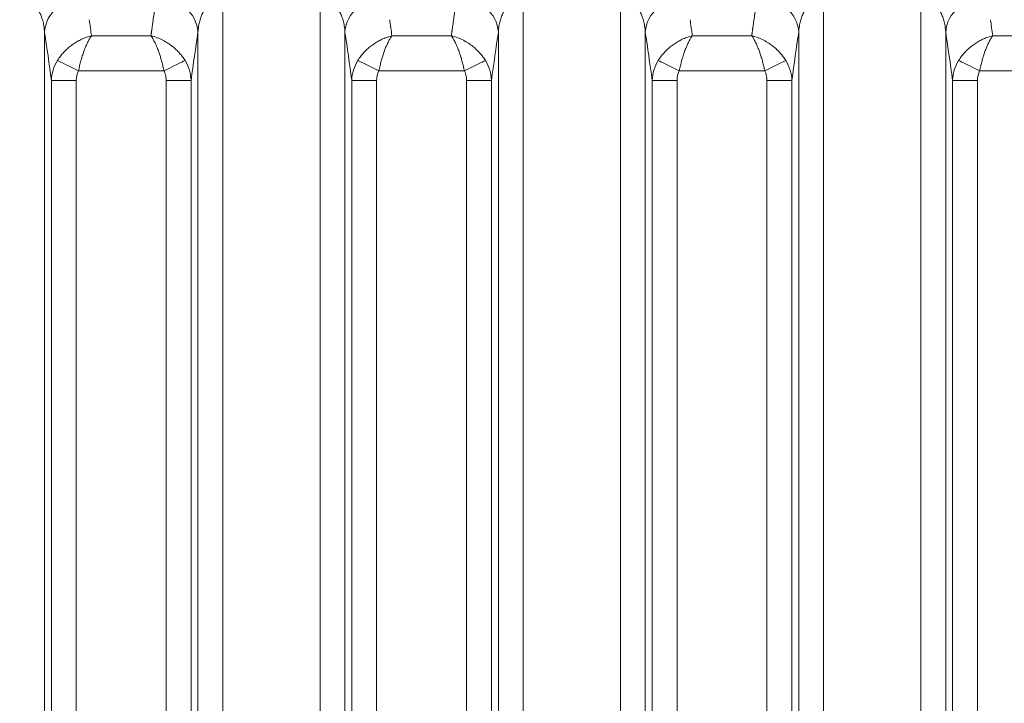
# Model space of a CAD drawing. Header units: millimetres. Extents: x 5 to 415, y 5 to 292.
# Tile 124 of 199: x 337 to 349, y 155 to 163. Entities that reach past the tile are written whole.
import ezdxf

# ---------------------------------------------------------------- set-up
doc = ezdxf.new("R2010")
doc.units = ezdxf.units.MM
doc.layers.add('Sichtbar schmal (ISO)', color=7, linetype='Continuous', lineweight=18)

msp = doc.modelspace()

# ---------------------------------------------------------------- linework, layer by layer
at = {"layer": 'Sichtbar schmal (ISO)'}
for p, q in [((339.63981541, 163.6242792), (339.63981512, 142.63999113)), ((340.81000211, 163.62427936), (340.81000245, 142.63997351)), ((343.25276597, 163.6242792), (343.2527654, 142.63995269)), ((344.42295268, 163.62427936), (344.42295344, 142.63995293)), ((346.8657165, 163.62427919), (346.86571538, 142.63998443)), ((348.03590325, 163.62427936), (348.03590444, 142.64001769)), ((337.49591, 143.05714982), (337.49591024, 163.20860289)), ((339.34095673, 163.20860142), (339.34095698, 143.0571188)), ((341.10886057, 143.05702153), (341.10886081, 163.20860289)), ((342.9539073, 163.20860142), (342.95390757, 143.05699205)), ((344.72181114, 143.05692859), (344.72181138, 163.20860289)), ((346.56685787, 163.20860142), (346.56685813, 143.05691694)), ((348.33476171, 143.05692467), (348.33476195, 163.20860289)), ((338.77598901, 163.1659745), (338.06118084, 163.16601296)), ((342.38893958, 163.1659745), (341.67413141, 163.16601296)), ((346.00189015, 163.1659745), (345.28708198, 163.16601296)), ((349.61484072, 163.1659745), (348.90003255, 163.16601296)), ((337.90399839, 162.74307256), (338.93287737, 162.74306302)), ((341.51694896, 162.74307256), (342.54582794, 162.74306302)), ((345.12989953, 162.74307256), (346.15877851, 162.74306302)), ((348.7428501, 162.74307256), (349.77172908, 162.74306302)), ((337.5787253, 162.62695469), (337.57872527, 143.66875531)), ((337.57872529, 162.62695443), (337.8775838, 162.62695443)), ((337.8775838, 162.62695443), (337.87758375, 143.6687553)), ((338.95928301, 143.66873213), (338.95928413, 162.62695444)), ((339.2581416, 162.62695444), (338.95928413, 162.62695444)), ((339.25814167, 143.66873221), (339.25814159, 162.6269532)), ((341.19167587, 162.62695469), (341.19167584, 143.66853867)), ((341.19167586, 162.62695443), (341.49053437, 162.62695443)), ((341.49053437, 162.62695443), (341.49053432, 143.66853866)), ((342.57223358, 143.66851425), (342.5722347, 162.62695444)), ((342.87109217, 162.62695444), (342.5722347, 162.62695444)), ((342.87109224, 143.66851404), (342.87109216, 162.6269532)), ((344.80462644, 162.62695469), (344.80462641, 143.66834221)), ((344.80462643, 162.62695443), (345.10348494, 162.62695443)), ((345.10348494, 162.62695443), (345.10348489, 143.6683422)), ((346.18518415, 143.66832915), (346.18518527, 162.62695444)), ((346.48404274, 162.62695444), (346.18518527, 162.62695444)), ((346.48404281, 143.66832923), (346.48404273, 162.6269532)), ((348.41757701, 162.62695469), (348.41757698, 143.6682325)), ((348.417577, 162.62695443), (348.71643551, 162.62695443)), ((348.71643551, 162.62695443), (348.71643546, 143.66823249))]:
    msp.add_line(p, q, dxfattribs=at)
for centre, major_axis, ratio, start_param, end_param in [((337.99400781, 163.20860323), (-0.49456304, -0.07353504), 0.8594287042, 4.5861535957, 6.1118770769), ((338.84285911, 163.20860276), (0.49456298, -0.07353545), 0.8594299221, 0.1713066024, 1.6971147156), ((341.60695838, 163.20860323), (-0.49456304, -0.07353504), 0.8594287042, 4.5861535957, 6.1118770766), ((342.45580968, 163.20860276), (0.49456298, -0.07353545), 0.8594299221, 0.1713066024, 1.6971147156), ((345.21990895, 163.20860323), (-0.49456304, -0.07353504), 0.8594287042, 4.5861535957, 6.1118770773), ((346.06876025, 163.20860276), (0.49456298, -0.07353545), 0.8594299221, 0.1713066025, 1.6971147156), ((348.83285952, 163.20860323), (-0.49456304, -0.07353505), 0.8594287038, 4.5861535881, 6.11187707), ((340.15045095, 138.06086845), (0.00013806, -29.649082), 0.0871586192, 3.6843073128, 3.6945892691), ((343.76340148, 138.06086845), (0.00013803, -29.649082), 0.0871586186, 3.6843073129, 3.6945892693), ((347.37635213, 138.06086845), (0.0001381, -29.649082), 0.08715862, 3.6843073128, 3.694589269), ((336.68614852, 138.05698192), (0.00015364, 29.65362687), 0.0871589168, 5.7222247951, 5.7345909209), ((340.29909908, 138.05698192), (0.00015365, 29.65362687), 0.0871589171, 5.7222247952, 5.7345909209), ((343.91204969, 138.05698192), (0.00015362, 29.65362687), 0.0871589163, 5.7222247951, 5.7345909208), ((347.52500044, 138.05698192), (0.00015339, 29.65362687), 0.0871589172, 5.7222247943, 5.734590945), ((336.21078486, 138.05698438), (-0.00015105, -29.15414605), 0.0871589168, 2.5731883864, 2.6114043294), ((340.15057682, 138.06086845), (-0.00013806, 29.64907622), 0.0871586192, 0.5574755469, 0.5586829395), ((340.15047982, 138.06086845), (0.00013806, -29.64908068), 0.0871586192, 3.6945892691, 3.6973168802), ((340.62585886, 138.06087066), (-0.00013574, 29.14959775), 0.0871586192, 0.5301859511, 0.5684078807), ((339.82373541, 138.05698438), (-0.00015106, -29.15414605), 0.0871589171, 2.5731883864, 2.6114043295), ((343.76352735, 138.06086845), (-0.00013803, 29.64907622), 0.0871586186, 0.5574755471, 0.5586829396), ((343.76343035, 138.06086845), (0.00013803, -29.64908068), 0.0871586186, 3.6945892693, 3.6973168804), ((344.2388094, 138.06087066), (-0.00013571, 29.14959775), 0.0871586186, 0.5301859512, 0.568407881), ((343.43668602, 138.05698438), (-0.00015103, -29.15414605), 0.0871589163, 2.5731883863, 2.6114043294), ((347.376478, 138.06086845), (-0.0001381, 29.64907622), 0.08715862, 0.5574755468, 0.5586829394), ((347.37638101, 138.06086845), (0.0001381, -29.64908068), 0.08715862, 3.694589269, 3.6973168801), ((347.85176005, 138.06087066), (-0.00013578, 29.14959775), 0.08715862, 0.530185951, 0.5684078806), ((347.04963677, 138.05698438), (-0.0001508, -29.15414605), 0.0871589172, 2.5731883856, 2.6114043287), ((338.07657271, 162.61694611), (-0.48774605, -0.10271526), 0.9809843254, 5.5315945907, 6.051267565), ((337.90393356, 162.74294524), (-0.26860489, 0.13360907), 0.0004762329, 4.712384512, 5.93550233), ((338.93281219, 162.74318913), (0.26869214, 0.13343355), 0.0004731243, 4.7123966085, 5.9355159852), ((338.74751069, 162.61425553), (-0.51050282, 0.01878589), 0.9706363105, 3.2050960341, 3.7180679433), ((341.68952329, 162.61694611), (-0.48774608, -0.10271517), 0.9809843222, 5.5315947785, 6.0512677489), ((341.51688413, 162.74294524), (-0.26860489, 0.13360907), 0.0004762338, 4.712384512, 5.935502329), ((342.54576276, 162.74318913), (0.26869214, 0.13343355), 0.0004731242, 4.7123966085, 5.935515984), ((342.3604604, 162.61425525), (-0.51050386, 0.0187808), 0.9706356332, 3.2050862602, 3.7180577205), ((345.30247386, 162.61694611), (-0.48774609, -0.10271514), 0.9809843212, 5.5315948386, 6.0512678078), ((345.1298347, 162.74294524), (-0.26860489, 0.13360907), 0.0004762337, 4.712384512, 5.9355023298), ((346.15871333, 162.74318913), (0.26869214, 0.13343355), 0.0004731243, 4.7123966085, 5.9355159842), ((345.9734119, 162.61425555), (-0.51050274, 0.01878626), 0.9706363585, 3.2050967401, 3.7180686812), ((348.91542444, 162.61694611), (-0.48774611, -0.10271505), 0.9809843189, 5.5315950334, 6.0512679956), ((348.74278527, 162.74294524), (-0.26860489, 0.13360907), 0.0004762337, 4.712384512, 5.9355023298), ((338.23713631, 162.55301998), (-0.31398433, 0.22217136), 0.7885443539, 0.1232321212, 0.5072145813), ((341.85007779, 162.55302354), (-0.31397314, 0.22217075), 0.788552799, 0.1232457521, 0.5072331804), ((345.46304034, 162.55301883), (-0.31398789, 0.22217157), 0.7885416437, 0.1232278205, 0.5072086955), ((349.07598266, 162.55302207), (-0.31397774, 0.22217102), 0.7885493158, 0.1232401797, 0.5072255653)]:
    msp.add_ellipse(centre, major_axis=major_axis, ratio=ratio, start_param=start_param, end_param=end_param, dxfattribs=at)
for points, knots in [([(337.19705154, 163.62427942), (337.20612921, 163.62427933), (337.22417931, 163.6230749), (337.25101416, 163.61769803), (337.27758166, 163.60874099), (337.30413598, 163.59591667), (337.33074912, 163.57877816), (337.35735646, 163.55673375), (337.38372712, 163.52908301), (337.4094286, 163.49507263), (337.4338137, 163.4539575), (337.45602048, 163.40504952), (337.47496745, 163.34774799), (337.48932966, 163.28160054), (337.49450422, 163.23381337), (337.49591011, 163.20860156)], [0, 0, 0, 0, 0.05541657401, 0.11012063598, 0.16573006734, 0.22336512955, 0.28408898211, 0.34891891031, 0.41891078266, 0.49506722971, 0.57826807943, 0.66942116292, 0.76945161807, 0.87928475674, 0.9999958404, 0.9999958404, 0.9999958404, 0.9999958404]), ([(339.34095681, 163.20860036), (339.34229651, 163.23262411), (339.34712702, 163.27828612), (339.3604332, 163.34189782), (339.37811706, 163.39771191), (339.3990946, 163.44607245), (339.42238076, 163.48726983), (339.44707159, 163.52167702), (339.47245634, 163.54988459), (339.4981574, 163.57267975), (339.52416183, 163.59086767), (339.55069432, 163.60504873), (339.57835817, 163.61563003), (339.60813131, 163.62261345), (339.62893285, 163.62427908), (339.63981541, 163.62427922)], [0.0000038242, 0.0000038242, 0.0000038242, 0.0000038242, 0.11501556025, 0.22023128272, 0.31702701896, 0.40631380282, 0.48850401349, 0.56383288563, 0.63287436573, 0.69672357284, 0.75695147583, 0.81530023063, 0.87314538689, 0.93356802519, 0.99999996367, 0.99999996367, 0.99999996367, 0.99999996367]), ([(340.81000211, 163.62427942), (340.81907978, 163.62427933), (340.83712988, 163.6230749), (340.86396473, 163.61769803), (340.89053223, 163.60874099), (340.91708655, 163.59591667), (340.94369969, 163.57877816), (340.97030703, 163.55673375), (340.99667769, 163.52908301), (341.02237917, 163.49507263), (341.04676427, 163.4539575), (341.06897105, 163.40504952), (341.08791802, 163.34774799), (341.10228023, 163.28160054), (341.10745479, 163.23381337), (341.10886068, 163.20860156)], [0, 0, 0, 0, 0.05541657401, 0.11012063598, 0.16573006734, 0.22336512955, 0.28408898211, 0.34891891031, 0.41891078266, 0.49506722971, 0.57826807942, 0.66942116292, 0.76945161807, 0.87928475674, 0.99999584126, 0.99999584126, 0.99999584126, 0.99999584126]), ([(342.95390738, 163.20860036), (342.95524708, 163.23262411), (342.96007759, 163.27828612), (342.97338377, 163.34189782), (342.99106763, 163.39771191), (343.01204517, 163.44607245), (343.03533133, 163.48726983), (343.06002216, 163.52167702), (343.08540691, 163.54988459), (343.11110797, 163.57267975), (343.1371124, 163.59086767), (343.16364489, 163.60504873), (343.19130874, 163.61563003), (343.22108188, 163.62261345), (343.24188341, 163.62427908), (343.25276597, 163.62427922)], [0.00000382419, 0.00000382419, 0.00000382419, 0.00000382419, 0.11501556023, 0.2202312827, 0.31702701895, 0.40631380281, 0.48850401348, 0.56383288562, 0.63287436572, 0.69672357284, 0.75695147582, 0.81530023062, 0.87314538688, 0.93356802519, 0.99999993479, 0.99999993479, 0.99999993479, 0.99999993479]), ([(344.42295268, 163.62427942), (344.43203035, 163.62427933), (344.45008045, 163.6230749), (344.4769153, 163.61769803), (344.5034828, 163.60874099), (344.53003712, 163.59591667), (344.55665026, 163.57877816), (344.5832576, 163.55673375), (344.60962826, 163.52908301), (344.63532974, 163.49507263), (344.65971484, 163.4539575), (344.68192162, 163.40504952), (344.70086859, 163.34774799), (344.7152308, 163.28160055), (344.72040536, 163.23381337), (344.72181125, 163.20860157)], [0, 0, 0, 0, 0.05541657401, 0.11012063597, 0.16573006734, 0.22336512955, 0.28408898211, 0.34891891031, 0.41891078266, 0.49506722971, 0.57826807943, 0.66942116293, 0.76945161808, 0.87928475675, 0.99999583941, 0.99999583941, 0.99999583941, 0.99999583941]), ([(346.56685795, 163.20860036), (346.56819765, 163.23262411), (346.57302816, 163.27828612), (346.58633434, 163.34189782), (346.6040182, 163.39771191), (346.62499574, 163.44607245), (346.6482819, 163.48726983), (346.67297273, 163.52167702), (346.69835748, 163.54988459), (346.72405854, 163.57267975), (346.75006297, 163.59086767), (346.77659546, 163.60504873), (346.80425931, 163.61563003), (346.83403244, 163.62261345), (346.85483396, 163.62427908), (346.8657165, 163.62427922)], [0.00000382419, 0.00000382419, 0.00000382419, 0.00000382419, 0.11501556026, 0.22023128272, 0.31702701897, 0.40631380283, 0.48850401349, 0.56383288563, 0.63287436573, 0.69672357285, 0.75695147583, 0.81530023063, 0.87314538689, 0.93356802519, 0.99999985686, 0.99999985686, 0.99999985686, 0.99999985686]), ([(348.03590325, 163.62427942), (348.04498092, 163.62427933), (348.06303102, 163.6230749), (348.08986587, 163.61769803), (348.11643337, 163.60874099), (348.14298769, 163.59591667), (348.16960083, 163.57877816), (348.19620817, 163.55673375), (348.22257883, 163.52908301), (348.24828031, 163.49507263), (348.27266541, 163.4539575), (348.29487219, 163.40504952), (348.31381916, 163.34774799), (348.32818137, 163.28160054), (348.33335593, 163.23381337), (348.33476182, 163.20860156)], [0, 0, 0, 0, 0.05541657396, 0.11012063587, 0.16573006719, 0.22336512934, 0.28408898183, 0.34891890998, 0.41891078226, 0.49506722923, 0.57826807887, 0.66942116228, 0.76945161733, 0.87928475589, 0.99999583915, 0.99999583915, 0.99999583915, 0.99999583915]), ([(338.78066806, 163.20191743), (338.78023004, 163.19850621), (338.77972331, 163.19460971), (338.77918417, 163.19071181), (338.77861476, 163.18659502), (338.77800921, 163.1824769), (338.77746553, 163.17835477), (338.77692187, 163.17423278), (338.77644007, 163.1701068), (338.7759871, 163.16597576)], [0.01772211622, 0.01772211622, 0.01772211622, 0.01772211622, 0.33333333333, 0.33333333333, 0.33333333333, 0.66666666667, 0.66666666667, 0.66666666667, 0.99998805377, 0.99998805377, 0.99998805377, 0.99998805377]), ([(338.78331843, 163.22087421), (338.78376601, 163.22406784), (338.78420668, 163.2272501), (338.78464416, 163.23044435), (338.78508164, 163.2336386), (338.78551593, 163.23684482), (338.78594191, 163.23999278), (338.78634125, 163.24294376), (338.78673329, 163.24584345), (338.78706298, 163.24830973)], [0, 0, 0, 0, 0.33333333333, 0.33333333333, 0.33333333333, 0.66666666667, 0.66666666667, 0.66666666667, 0.97914169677, 0.97914169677, 0.97914169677, 0.97914169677]), ([(342.39361863, 163.20191742), (342.39318061, 163.19850621), (342.39267388, 163.19460971), (342.39213474, 163.19071181), (342.39156533, 163.18659502), (342.39095978, 163.1824769), (342.3904161, 163.17835477), (342.38987244, 163.17423278), (342.38939064, 163.1701068), (342.38893767, 163.16597576)], [0.01772211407, 0.01772211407, 0.01772211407, 0.01772211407, 0.33333333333, 0.33333333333, 0.33333333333, 0.66666666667, 0.66666666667, 0.66666666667, 0.99998805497, 0.99998805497, 0.99998805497, 0.99998805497]), ([(342.396269, 163.22087421), (342.39671658, 163.22406784), (342.39715725, 163.2272501), (342.39759473, 163.23044435), (342.39803221, 163.2336386), (342.3984665, 163.23684482), (342.39889248, 163.23999278), (342.39929182, 163.24294376), (342.39968386, 163.24584345), (342.40001355, 163.24830973)], [0, 0, 0, 0, 0.33333333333, 0.33333333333, 0.33333333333, 0.66666666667, 0.66666666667, 0.66666666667, 0.97914170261, 0.97914170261, 0.97914170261, 0.97914170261]), ([(346.0065692, 163.20191743), (346.00613119, 163.19850621), (346.00562445, 163.19460971), (346.00508531, 163.19071181), (346.0045159, 163.18659502), (346.00391036, 163.1824769), (346.00336667, 163.17835477), (346.00282301, 163.17423278), (346.00234121, 163.1701068), (346.00188824, 163.16597576)], [0.01772211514, 0.01772211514, 0.01772211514, 0.01772211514, 0.33333333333, 0.33333333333, 0.33333333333, 0.66666666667, 0.66666666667, 0.66666666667, 0.99998805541, 0.99998805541, 0.99998805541, 0.99998805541]), ([(346.00921957, 163.22087421), (346.00966715, 163.22406784), (346.01010782, 163.2272501), (346.0105453, 163.23044435), (346.01098278, 163.2336386), (346.01141707, 163.23684482), (346.01184305, 163.23999278), (346.01224239, 163.24294376), (346.01263443, 163.24584345), (346.01296412, 163.24830973)], [0, 0, 0, 0, 0.33333333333, 0.33333333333, 0.33333333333, 0.66666666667, 0.66666666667, 0.66666666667, 0.97914172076, 0.97914172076, 0.97914172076, 0.97914172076]), ([(338.06118312, 163.1660251), (338.06101175, 163.16600967), (338.04234213, 163.1613966), (338.00609836, 163.15061662), (337.952985, 163.12954818), (337.90208862, 163.10426051), (337.85315849, 163.07474527), (337.80691428, 163.04147921), (337.76389432, 163.00496549), (337.72371554, 162.9648752), (337.6854639, 162.91962855), (337.66244243, 162.88643236), (337.65142446, 162.86860729)], [0, 0, 0, 0, 0.0005094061, 0.1173933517, 0.2284077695, 0.3384867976, 0.4482138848, 0.5567717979, 0.6629180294, 0.768049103, 0.8783357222, 1, 1, 1, 1]), ([(337.90399839, 162.74307256), (337.90851321, 162.76426623), (337.91329893, 162.78533146), (337.91828465, 162.80607008), (337.92284698, 162.82504758), (337.92757658, 162.84374804), (337.93248666, 162.86201116), (337.9368946, 162.87840653), (337.94144827, 162.89444712), (337.94618115, 162.90999787), (337.9517535, 162.9283068), (337.95757006, 162.94593425), (337.96358109, 162.96302137), (337.96932097, 162.97933772), (337.97523926, 162.99516205), (337.98134147, 163.01056608), (337.98692984, 163.02467301), (337.99267301, 163.03842723), (337.99860205, 163.05183555), (338.00532694, 163.06704361), (338.01227218, 163.08179869), (338.01942375, 163.09588585), (338.02593509, 163.10871186), (338.03261791, 163.12098359), (338.03944968, 163.13254416), (338.04651882, 163.14450642), (338.05374682, 163.15570475), (338.06118312, 163.1660251)], [0, 0, 0, 0, 0.1218067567, 0.1218067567, 0.1218067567, 0.2332696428, 0.2332696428, 0.2332696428, 0.3333333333, 0.3333333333, 0.3333333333, 0.4511449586, 0.4511449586, 0.4511449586, 0.56364229, 0.56364229, 0.56364229, 0.6666666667, 0.6666666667, 0.6666666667, 0.7835196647, 0.7835196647, 0.7835196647, 0.8899114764, 0.8899114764, 0.8899114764, 1, 1, 1, 1]), ([(338.77598706, 163.16597532), (338.7861952, 163.15171193), (338.79598536, 163.13580809), (338.80543803, 163.11868808), (338.81443873, 163.10238664), (338.82313149, 163.08499389), (338.83142755, 163.06701005), (338.83393325, 163.06157829), (338.83640294, 163.0560927), (338.83883503, 163.05056702), (338.84420281, 163.03837151), (338.849375, 163.02598938), (338.85440624, 163.01337449), (338.86139094, 162.99586161), (338.86810706, 162.97790579), (338.87461335, 162.9592268), (338.87995799, 162.9438828), (338.88516086, 162.92804642), (338.89019611, 162.91149385), (338.89083533, 162.90939251), (338.89147193, 162.9072798), (338.89210601, 162.90515608), (338.89728233, 162.88781906), (338.90229167, 162.8697501), (338.90716486, 162.85115952), (338.9117348, 162.83372576), (338.91618524, 162.81583512), (338.92050828, 162.79764442), (338.92477441, 162.77969318), (338.9289162, 162.76145111), (338.93287737, 162.74306302)], [0.00000004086, 0.00000004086, 0.00000004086, 0.00000004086, 0.14882420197, 0.14882420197, 0.14882420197, 0.29053246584, 0.29053246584, 0.29053246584, 0.33333333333, 0.33333333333, 0.33333333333, 0.42779752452, 0.42779752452, 0.42779752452, 0.55893926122, 0.55893926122, 0.55893926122, 0.66666666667, 0.66666666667, 0.66666666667, 0.6803425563, 0.6803425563, 0.6803425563, 0.79198581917, 0.79198581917, 0.79198581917, 0.89668199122, 0.89668199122, 0.89668199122, 1, 1, 1, 1]), ([(339.18544985, 162.86859634), (339.17590553, 162.8840382), (339.15526602, 162.91425113), (339.11969385, 162.95765762), (339.07915595, 162.99934332), (339.0327064, 163.0395471), (338.97956975, 163.0778164), (338.91896169, 163.11323007), (338.85027121, 163.14424902), (338.80158386, 163.15964397), (338.77599286, 163.16597644)], [0.00000064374, 0.00000064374, 0.00000064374, 0.00000064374, 0.10546038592, 0.21059619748, 0.31992278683, 0.43515728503, 0.5587940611, 0.69284824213, 0.83925888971, 1, 1, 1, 1]), ([(341.67413369, 163.1660251), (341.67396232, 163.16600967), (341.6552927, 163.1613966), (341.61904893, 163.15061662), (341.56593557, 163.12954818), (341.51503919, 163.10426051), (341.46610906, 163.07474527), (341.41986485, 163.04147921), (341.37684489, 163.00496549), (341.33666611, 162.9648752), (341.29841447, 162.91962855), (341.275393, 162.88643236), (341.26437503, 162.86860729)], [0, 0, 0, 0, 0.0005094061, 0.1173933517, 0.2284077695, 0.3384867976, 0.4482138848, 0.5567717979, 0.6629180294, 0.768049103, 0.8783357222, 1, 1, 1, 1]), ([(341.51694896, 162.74307256), (341.52146378, 162.76426623), (341.5262495, 162.78533146), (341.53123522, 162.80607008), (341.53579755, 162.82504758), (341.54052715, 162.84374804), (341.54543723, 162.86201116), (341.54984517, 162.87840653), (341.55439884, 162.89444712), (341.55913172, 162.90999787), (341.56470407, 162.9283068), (341.57052063, 162.94593425), (341.57653166, 162.96302137), (341.58227154, 162.97933772), (341.58818983, 162.99516205), (341.59429204, 163.01056608), (341.59988041, 163.02467301), (341.60562358, 163.03842723), (341.61155262, 163.05183555), (341.61827751, 163.06704361), (341.62522275, 163.08179869), (341.63237432, 163.09588585), (341.63888566, 163.10871186), (341.64556848, 163.12098359), (341.65240025, 163.13254416), (341.65946939, 163.14450642), (341.66669739, 163.15570475), (341.67413369, 163.1660251)], [0, 0, 0, 0, 0.1218067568, 0.1218067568, 0.1218067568, 0.2332696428, 0.2332696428, 0.2332696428, 0.3333333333, 0.3333333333, 0.3333333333, 0.4511449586, 0.4511449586, 0.4511449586, 0.56364229, 0.56364229, 0.56364229, 0.6666666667, 0.6666666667, 0.6666666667, 0.7835196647, 0.7835196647, 0.7835196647, 0.8899114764, 0.8899114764, 0.8899114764, 1, 1, 1, 1]), ([(342.38893763, 163.16597532), (342.39914577, 163.15171193), (342.40893593, 163.13580809), (342.4183886, 163.11868808), (342.4273893, 163.10238664), (342.43608206, 163.08499389), (342.44437812, 163.06701005), (342.44688382, 163.06157829), (342.44935351, 163.0560927), (342.4517856, 163.05056702), (342.45715338, 163.03837151), (342.46232557, 163.02598938), (342.46735681, 163.01337449), (342.47434151, 162.99586161), (342.48105763, 162.97790579), (342.48756392, 162.9592268), (342.49290856, 162.9438828), (342.49811143, 162.92804642), (342.50314668, 162.91149385), (342.5037859, 162.90939251), (342.5044225, 162.9072798), (342.50505658, 162.90515608), (342.5102329, 162.88781906), (342.51524224, 162.8697501), (342.52011543, 162.85115952), (342.52468537, 162.83372576), (342.52913581, 162.81583512), (342.53345885, 162.79764442), (342.53772498, 162.77969318), (342.54186677, 162.76145111), (342.54582794, 162.74306302)], [0.00000004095, 0.00000004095, 0.00000004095, 0.00000004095, 0.14882420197, 0.14882420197, 0.14882420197, 0.29053246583, 0.29053246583, 0.29053246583, 0.33333333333, 0.33333333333, 0.33333333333, 0.4277975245, 0.4277975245, 0.4277975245, 0.55893926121, 0.55893926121, 0.55893926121, 0.66666666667, 0.66666666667, 0.66666666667, 0.6803425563, 0.6803425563, 0.6803425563, 0.79198581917, 0.79198581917, 0.79198581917, 0.89668199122, 0.89668199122, 0.89668199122, 1, 1, 1, 1]), ([(342.79840042, 162.86859634), (342.7888561, 162.8840382), (342.76821659, 162.91425113), (342.73264442, 162.95765762), (342.69210652, 162.99934332), (342.64565697, 163.0395471), (342.59252032, 163.0778164), (342.53191226, 163.11323007), (342.46322178, 163.14424902), (342.41453443, 163.15964397), (342.38894343, 163.16597644)], [0.00000064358, 0.00000064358, 0.00000064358, 0.00000064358, 0.10546038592, 0.21059619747, 0.31992278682, 0.43515728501, 0.55879406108, 0.69284824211, 0.83925888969, 1, 1, 1, 1]), ([(345.28708426, 163.1660251), (345.28691289, 163.16600967), (345.26824327, 163.1613966), (345.2319995, 163.15061662), (345.17888614, 163.12954818), (345.12798976, 163.10426051), (345.07905963, 163.07474527), (345.03281542, 163.04147921), (344.98979546, 163.00496549), (344.94961668, 162.9648752), (344.91136505, 162.91962855), (344.88834357, 162.88643236), (344.8773256, 162.86860729)], [0, 0, 0, 0, 0.0005094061, 0.1173933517, 0.2284077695, 0.3384867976, 0.4482138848, 0.5567717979, 0.6629180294, 0.768049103, 0.8783357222, 1, 1, 1, 1]), ([(345.12989953, 162.74307256), (345.13441435, 162.76426623), (345.13920007, 162.78533146), (345.14418579, 162.80607008), (345.14874812, 162.82504758), (345.15347772, 162.84374804), (345.1583878, 162.86201116), (345.16279574, 162.87840653), (345.16734941, 162.89444712), (345.17208229, 162.90999787), (345.17765464, 162.9283068), (345.1834712, 162.94593425), (345.18948223, 162.96302137), (345.19522211, 162.97933772), (345.2011404, 162.99516205), (345.20724261, 163.01056608), (345.21283098, 163.02467301), (345.21857415, 163.03842723), (345.22450319, 163.05183555), (345.23122808, 163.06704361), (345.23817332, 163.08179869), (345.24532489, 163.09588585), (345.25183623, 163.10871186), (345.25851905, 163.12098359), (345.26535082, 163.13254416), (345.27241996, 163.14450642), (345.27964796, 163.15570475), (345.28708426, 163.1660251)], [0, 0, 0, 0, 0.1218067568, 0.1218067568, 0.1218067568, 0.2332696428, 0.2332696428, 0.2332696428, 0.3333333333, 0.3333333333, 0.3333333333, 0.4511449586, 0.4511449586, 0.4511449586, 0.56364229, 0.56364229, 0.56364229, 0.6666666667, 0.6666666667, 0.6666666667, 0.7835196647, 0.7835196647, 0.7835196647, 0.8899114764, 0.8899114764, 0.8899114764, 1, 1, 1, 1]), ([(346.0018882, 163.16597532), (346.01209634, 163.15171193), (346.0218865, 163.13580809), (346.03133917, 163.11868808), (346.04033987, 163.10238664), (346.04903263, 163.08499389), (346.05732869, 163.06701005), (346.05983439, 163.06157829), (346.06230408, 163.0560927), (346.06473617, 163.05056702), (346.07010395, 163.03837151), (346.07527614, 163.02598938), (346.08030738, 163.01337449), (346.08729208, 162.99586161), (346.0940082, 162.97790579), (346.10051449, 162.9592268), (346.10585913, 162.9438828), (346.111062, 162.92804642), (346.11609725, 162.91149385), (346.11673647, 162.90939251), (346.11737307, 162.9072798), (346.11800715, 162.90515608), (346.12318347, 162.88781906), (346.12819281, 162.8697501), (346.133066, 162.85115952), (346.13763594, 162.83372576), (346.14208638, 162.81583512), (346.14640942, 162.79764442), (346.15067555, 162.77969318), (346.15481734, 162.76145111), (346.15877851, 162.74306302)], [0.00000004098, 0.00000004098, 0.00000004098, 0.00000004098, 0.14882420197, 0.14882420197, 0.14882420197, 0.29053246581, 0.29053246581, 0.29053246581, 0.33333333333, 0.33333333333, 0.33333333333, 0.42779752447, 0.42779752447, 0.42779752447, 0.55893926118, 0.55893926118, 0.55893926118, 0.66666666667, 0.66666666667, 0.66666666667, 0.68034255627, 0.68034255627, 0.68034255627, 0.79198581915, 0.79198581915, 0.79198581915, 0.89668199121, 0.89668199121, 0.89668199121, 1, 1, 1, 1]), ([(346.41135099, 162.86859634), (346.40180667, 162.8840382), (346.38116716, 162.91425113), (346.34559499, 162.95765762), (346.30505709, 162.99934332), (346.25860754, 163.0395471), (346.20547089, 163.0778164), (346.14486283, 163.11323007), (346.07617235, 163.14424902), (346.027485, 163.15964397), (346.001894, 163.16597644)], [0.00000064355, 0.00000064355, 0.00000064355, 0.00000064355, 0.10546038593, 0.21059619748, 0.31992278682, 0.43515728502, 0.55879406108, 0.6928482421, 0.83925888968, 1, 1, 1, 1]), ([(348.90003483, 163.1660251), (348.89986346, 163.16600967), (348.88119385, 163.1613966), (348.84495007, 163.15061662), (348.79183671, 163.12954818), (348.74094033, 163.10426051), (348.6920102, 163.07474527), (348.64576599, 163.04147921), (348.60274603, 163.00496549), (348.56256725, 162.9648752), (348.52431562, 162.91962855), (348.50129414, 162.88643236), (348.49027617, 162.86860729)], [0, 0, 0, 0, 0.0005094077, 0.1173933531, 0.2284077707, 0.3384867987, 0.4482138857, 0.5567717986, 0.6629180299, 0.7680491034, 0.8783357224, 1, 1, 1, 1]), ([(348.7428501, 162.74307256), (348.74736492, 162.76426623), (348.75215064, 162.78533146), (348.75713636, 162.80607008), (348.76169869, 162.82504758), (348.76642829, 162.84374804), (348.77133837, 162.86201116), (348.77574631, 162.87840653), (348.78029998, 162.89444712), (348.78503286, 162.90999787), (348.79060521, 162.9283068), (348.79642177, 162.94593425), (348.8024328, 162.96302137), (348.80817268, 162.97933772), (348.81409097, 162.99516205), (348.82019318, 163.01056608), (348.82578155, 163.02467301), (348.83152472, 163.03842723), (348.83745376, 163.05183555), (348.84417865, 163.06704361), (348.85112389, 163.08179869), (348.85827546, 163.09588585), (348.8647868, 163.10871186), (348.87146962, 163.12098359), (348.87830139, 163.13254416), (348.88537053, 163.14450642), (348.89259854, 163.15570475), (348.90003483, 163.1660251)], [0, 0, 0, 0, 0.1218067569, 0.1218067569, 0.1218067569, 0.233269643, 0.233269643, 0.233269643, 0.3333333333, 0.3333333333, 0.3333333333, 0.4511449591, 0.4511449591, 0.4511449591, 0.5636422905, 0.5636422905, 0.5636422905, 0.6666666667, 0.6666666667, 0.6666666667, 0.7835196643, 0.7835196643, 0.7835196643, 0.8899114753, 0.8899114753, 0.8899114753, 1, 1, 1, 1])]:
    msp.add_open_spline(points, degree=3, knots=knots, dxfattribs=at)
for points in [[(338.95928413, 162.62695444), (338.95956199, 162.63985521), (338.95796653, 162.66566185), (338.94827134, 162.70478134), (338.93863179, 162.73034556), (338.93287737, 162.74306302)], [(342.5722347, 162.62695444), (342.57251256, 162.63985521), (342.5709171, 162.66566184), (342.56122192, 162.70478133), (342.55158237, 162.73034556), (342.54582794, 162.74306302)], [(346.18518527, 162.62695444), (346.18546313, 162.63985521), (346.18386767, 162.66566186), (346.17417248, 162.70478135), (346.16453293, 162.73034556), (346.15877851, 162.74306302)]]:
    msp.add_open_spline(points, degree=3, dxfattribs=at)

doc.saveas('drawing.dxf')
